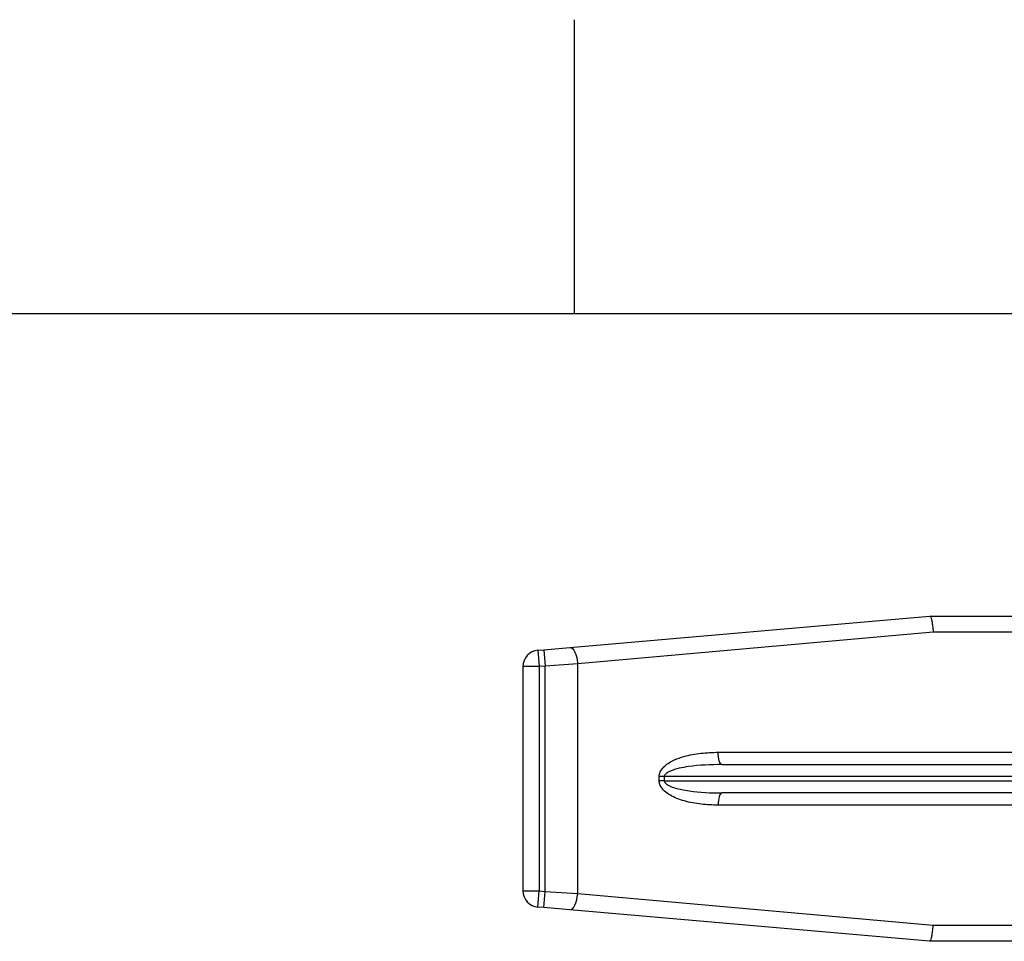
# Model space of a CAD drawing. Header units: millimetres. Extents: x 0 to 420, y 0 to 297.
# Tile 11 of 64: x 47 to 64, y 281 to 297. Entities that reach past the tile are written whole.
import ezdxf

# ---------------------------------------------------------------- set-up
doc = ezdxf.new("R2010")
doc.units = ezdxf.units.MM
doc.layers.add('CARTIGLIO', color=140, linetype='Continuous')

msp = doc.modelspace()

# ---------------------------------------------------------------- linework, layer by layer
at = {"color": 7, "linetype": 'Continuous', "lineweight": 25}
for p, q in [((56.8363, 285.9538), (63.1629, 286.5073)), ((63.1629, 286.5073), (63.1633, 286.5073)), ((63.1633, 286.5073), (65.9493, 286.5073)), ((63.2253, 286.2213), (56.9753, 285.6688)), ((65.9711, 286.2213), (63.2253, 286.2213)), ((56.2729, 285.9045), (56.3801, 285.9139)), ((56.2729, 285.9045), (56.2979, 285.6196)), ((56.3801, 285.9139), (56.8363, 285.9538)), ((56.3801, 285.9139), (56.405, 285.6289)), ((56.0118, 285.6196), (56.0118, 281.6742)), ((56.2979, 285.6196), (56.0118, 285.6196)), ((56.405, 285.6289), (56.2979, 285.6196)), ((56.2979, 285.6196), (56.2979, 281.6742)), ((56.9753, 285.6688), (56.405, 285.6289)), ((56.405, 281.6648), (56.405, 285.6289)), ((56.9753, 281.6249), (56.9753, 285.6688)), ((59.4457, 284.1117), (65.9711, 284.1117)), ((59.5122, 283.8972), (67.5231, 283.8972)), ((58.4089, 283.6111), (58.4089, 283.6826)), ((58.4984, 283.6826), (58.4089, 283.6826)), ((58.4984, 283.6111), (58.4089, 283.6111)), ((58.4984, 283.6826), (58.4984, 283.6111)), ((67.5081, 283.6826), (58.4984, 283.6826)), ((58.4984, 283.6111), (67.5081, 283.6111)), ((67.5231, 283.3966), (59.5122, 283.3966)), ((65.9711, 283.1821), (59.4457, 283.1821)), ((56.0118, 281.6742), (56.2979, 281.6742)), ((56.2729, 281.3893), (56.2979, 281.6742)), ((56.2979, 281.6742), (56.405, 281.6648)), ((56.3801, 281.3799), (56.405, 281.6648)), ((56.405, 281.6648), (56.9753, 281.6249)), ((56.9753, 281.6249), (63.2253, 281.0725)), ((56.3801, 281.3799), (56.2729, 281.3893)), ((56.8363, 281.34), (56.3801, 281.3799)), ((63.1629, 280.7865), (56.8363, 281.34)), ((63.2253, 281.0725), (65.9711, 281.0725)), ((63.1633, 280.7865), (63.1629, 280.7865)), ((65.9493, 280.7865), (63.1633, 280.7865))]:
    msp.add_line(p, q, dxfattribs=at)
at = {"color": 7, "linetype": 'Continuous', "lineweight": 25, "flags": 128}
for points in [[(56.8363, 285.9538), (56.8593, 285.9501), (56.8825, 285.935), (56.9048, 285.9093), (56.9253, 285.8739), (56.9433, 285.8303), (56.958, 285.7802), (56.9688, 285.7257), (56.9753, 285.6688)], [(59.5122, 283.8972), (59.4992, 283.9013), (59.4868, 283.9135), (59.4752, 283.9333), (59.4652, 283.96), (59.4569, 283.9925), (59.4507, 284.0296), (59.447, 284.0699), (59.4457, 284.1117)], [(59.5122, 283.3966), (59.4992, 283.3925), (59.4868, 283.3803), (59.4752, 283.3604), (59.4652, 283.3338), (59.4569, 283.3013), (59.4507, 283.2642), (59.447, 283.2239), (59.4457, 283.1821)], [(56.8363, 281.34), (56.8593, 281.3437), (56.8825, 281.3588), (56.9048, 281.3845), (56.9253, 281.4198), (56.9433, 281.4634), (56.958, 281.5135), (56.9688, 281.5681), (56.9753, 281.6249)]]:
    msp.add_lwpolyline(points, dxfattribs=at)
at = {"color": 7, "linetype": 'Continuous', "lineweight": 25}
for centre, start, end in [((56.2979, 285.6196), 95, 180), ((56.2979, 281.6742), 180, 265)]:
    msp.add_arc(centre, 0.286, start, end, dxfattribs=at)
for points, knots in [([(63.1633, 286.5073), (63.169, 286.5041), (63.1805, 286.4978), (63.1975, 286.4486), (63.212, 286.3761), (63.221, 286.297), (63.2243, 286.2439), (63.2253, 286.2227), (63.2253, 286.2213)], [0, 0, 0, 0, 0.2144328, 0.4288627, 0.6433804, 0.858088, 0.9902914, 1, 1, 1, 1]), ([(58.4089, 283.6826), (58.4099, 283.697), (58.413, 283.7407), (58.4464, 283.8071), (58.5319, 283.8999), (58.6691, 283.9781), (58.8837, 284.0531), (59.1413, 284.1031), (59.3442, 284.1088), (59.4457, 284.1117)], [0, 0, 0, 0, 0.0341754, 0.1038923, 0.1730585, 0.3431926, 0.4908373, 0.7451899, 1, 1, 1, 1]), ([(59.5122, 283.8972), (59.3152, 283.8925), (59.0631, 283.8864), (58.7576, 283.8311), (58.6264, 283.7945), (58.5466, 283.7518), (58.517, 283.7263), (58.5032, 283.7069), (58.4986, 283.6915), (58.4984, 283.6842), (58.4984, 283.6826)], [0, 0, 0, 0, 0.5506407, 0.7047102, 0.8711549, 0.9302593, 0.9564835, 0.9796623, 0.9957571, 1, 1, 1, 1]), ([(59.4457, 283.1821), (59.4205, 283.1823), (59.2954, 283.1834), (59.071, 283.2012), (58.7934, 283.2641), (58.5823, 283.3564), (58.465, 283.4603), (58.4165, 283.5405), (58.4112, 283.5894), (58.4089, 283.6111)], [0, 0, 0, 0, 0.063267, 0.3140664, 0.5642573, 0.7790459, 0.8839577, 0.948253, 1, 1, 1, 1]), ([(58.4984, 283.6111), (58.4992, 283.6043), (58.5007, 283.5929), (58.5153, 283.568), (58.5588, 283.5319), (58.6775, 283.4812), (58.975, 283.4162), (59.2704, 283.3978), (59.4876, 283.3967), (59.5122, 283.3966)], [0, 0, 0, 0, 0.018798, 0.0316543, 0.0793157, 0.1734215, 0.3912563, 0.9308771, 1, 1, 1, 1]), ([(63.1633, 280.7865), (63.169, 280.7896), (63.1805, 280.7959), (63.1975, 280.8452), (63.212, 280.9177), (63.221, 280.9968), (63.2243, 281.0499), (63.2253, 281.0711), (63.2253, 281.0725)], [0, 0, 0, 0, 0.2144328, 0.4288627, 0.6433804, 0.858088, 0.9902914, 1, 1, 1, 1])]:
    msp.add_open_spline(points, degree=3, knots=knots, dxfattribs=at)
at = {"layer": 'CARTIGLIO', "linetype": 'Continuous'}
for p, q in [((56.9223, 291.8226), (56.9223, 296.9968)), ((414.8274, 291.8226), (5.1801, 291.8226))]:
    msp.add_line(p, q, dxfattribs=at)

doc.saveas('drawing.dxf')
